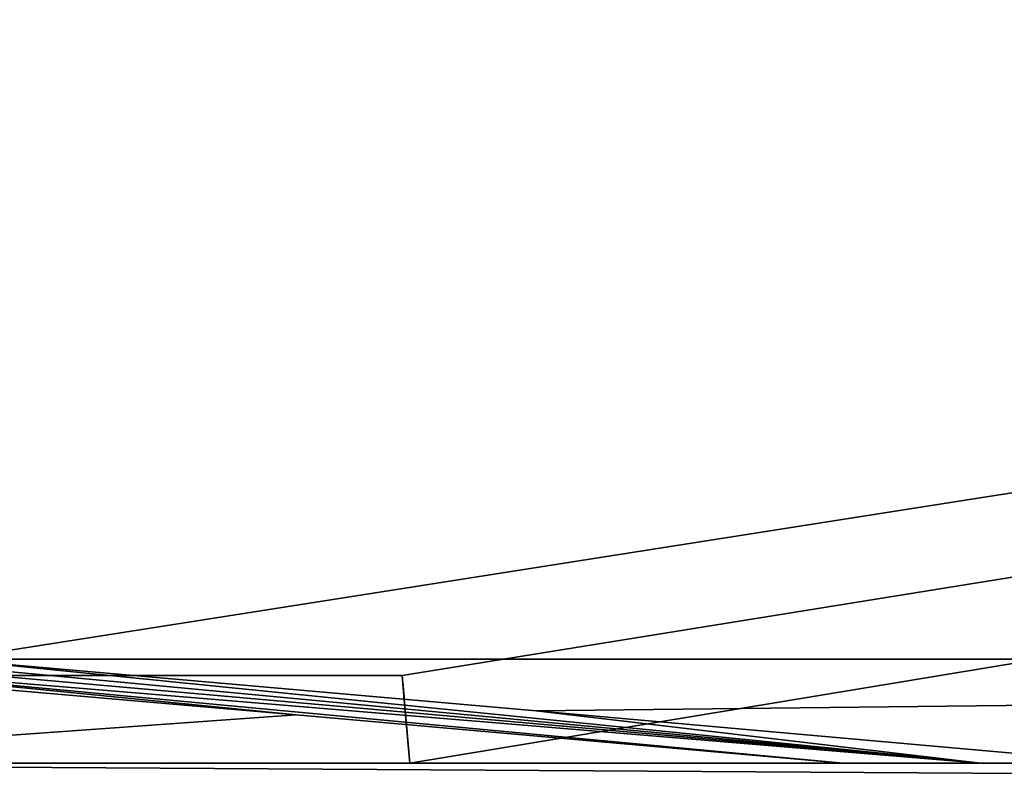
# Model space of a CAD drawing. Header units: millimetres. Extents: x -168 to 168, y -6 to 84.
# Tile 26 of 256: x -116.45 to -105.22, y -0.03 to 8.48. Entities that reach past the tile are written whole.
import ezdxf

# ---------------------------------------------------------------- set-up
doc = ezdxf.new("R2010")
doc.units = ezdxf.units.MM
doc.header["$LTSCALE"] = 65.185185
for name, color, linetype in [('177', 7, 'CONTINUOUS'), ('259', 7, 'CONTINUOUS'), ('260', 7, 'CONTINUOUS'), ('263', 7, 'CONTINUOUS'), ('325', 7, 'CONTINUOUS'), ('330', 7, 'CONTINUOUS'), ('331', 7, 'CONTINUOUS'), ('566', 7, 'CONTINUOUS'), ('569', 7, 'CONTINUOUS'), ('570', 7, 'CONTINUOUS'), ('571', 7, 'CONTINUOUS'), ('66', 7, 'CONTINUOUS'), ('67', 7, 'CONTINUOUS')]:
    doc.layers.add(name, color=color, linetype=linetype)

msp = doc.modelspace()

# ---------------------------------------------------------------- linework, layer by layer
at = {"layer": '177', "linetype": 'Continuous'}
for points in [[(123.901, 0, 124.9), (-123.901, 0, 124.9), (123.835, -1.522, 124.834), (123.901, 0, 124.9)], [(123.835, -1.522, 124.834), (-123.901, 0, 124.9), (-123.835, -1.522, 124.834), (123.835, -1.522, 124.834)]]:
    msp.add_3dface(points, dxfattribs=at)
at = {"layer": '259', "linetype": 'Continuous'}
for points in [[(106.342, 0, -123.61), (-112, 0, -123.802), (121.009, 0, -124.109), (106.342, 0, -123.61)], [(-106.342, 0, -123.609), (-112, 0, -123.802), (106.342, 0, -123.61), (-106.342, 0, -123.609)], [(121.009, 0, -124.109), (-112, 0, -125), (125, 0, -125), (121.009, 0, -124.109)], [(-112, 0, -123.802), (-112, 0, -125), (121.009, 0, -124.109), (-112, 0, -123.802)], [(104.945, 0, -123.572), (-106.342, 0, -123.609), (106.342, 0, -123.61), (104.945, 0, -123.572)], [(-104.945, 0, -123.572), (-106.342, 0, -123.609), (104.945, 0, -123.572), (-104.945, 0, -123.572)]]:
    msp.add_3dface(points, dxfattribs=at)
at = {"layer": '260', "linetype": 'Continuous'}
for points in [[(-118.413, 1, -124.991), (-124.659, 39.116, -124.659), (124.659, 39.116, -124.659), (-118.413, 1, -124.991)], [(-112.087, 1, -124.991), (-118.413, 1, -124.991), (124.659, 39.116, -124.659), (-112.087, 1, -124.991)], [(-112, 0, -125), (-112.087, 1, -124.991), (124.659, 39.116, -124.659), (-112, 0, -125)], [(125, 0, -125), (-112, 0, -125), (124.659, 39.116, -124.659), (125, 0, -125)]]:
    msp.add_3dface(points, dxfattribs=at)
at = {"layer": '263', "linetype": 'Continuous'}
for points in [[(-125, 0, 125), (112, 0, 125), (-124.659, 39.116, 124.659), (-125, 0, 125)], [(112.087, 1, 124.991), (118.413, 1, 124.991), (-124.659, 39.116, 124.659), (112.087, 1, 124.991)], [(118.413, 1, 124.991), (124.659, 39.116, 124.659), (-124.659, 39.116, 124.659), (118.413, 1, 124.991)], [(112, 0, 125), (112.087, 1, 124.991), (-124.659, 39.116, 124.659), (112, 0, 125)]]:
    msp.add_3dface(points, dxfattribs=at)
at = {"layer": '325', "linetype": 'Continuous'}
for points in [[(112, 0, 125), (-125, 0, 125), (-121.009, 0, 124.109), (112, 0, 125)], [(-106.342, 0, 123.61), (112, 0, 123.802), (-121.009, 0, 124.109), (-106.342, 0, 123.61)], [(112, 0, 123.802), (112, 0, 125), (-121.009, 0, 124.109), (112, 0, 123.802)], [(106.342, 0, 123.609), (112, 0, 123.802), (-106.342, 0, 123.61), (106.342, 0, 123.609)], [(-104.945, 0, 123.572), (106.342, 0, 123.609), (-106.342, 0, 123.61), (-104.945, 0, 123.572)]]:
    msp.add_3dface(points, dxfattribs=at)
at = {"layer": '330', "linetype": 'Continuous'}
for points in [[(-118.413, 1, -123.554), (-112.087, 1, -124.991), (-117.717, 1, -123.53), (-118.413, 1, -123.554)], [(-118.413, 1, -124.991), (-112.087, 1, -124.991), (-118.413, 1, -123.554), (-118.413, 1, -124.991)], [(-117.717, 1, -123.53), (-112.087, 1, -124.991), (-116.272, 1, -123.491), (-117.717, 1, -123.53)], [(-116.272, 1, -123.491), (-112.087, 1, -124.991), (-114.826, 1, -123.47), (-116.272, 1, -123.491)], [(-114.826, 1, -123.47), (-112.087, 1, -124.991), (-112.087, 1, -123.446), (-114.826, 1, -123.47)]]:
    msp.add_3dface(points, dxfattribs=at)
at = {"layer": '331', "linetype": 'Continuous'}
for points in [[(-112.055, 0.629, -123.52), (-112.087, 1, -124.991), (-112.044, 0.506, -123.568), (-112.055, 0.629, -123.52)], [(-112.087, 1, -124.991), (-112, 0, -123.802), (-112.044, 0.506, -123.568), (-112.087, 1, -124.991)], [(-112, 0, -125), (-112, 0, -123.802), (-112.087, 1, -124.991), (-112, 0, -125)], [(-112.066, 0.758, -123.489), (-112.087, 1, -124.991), (-112.055, 0.629, -123.52), (-112.066, 0.758, -123.489)], [(-112.087, 1, -123.446), (-112.087, 1, -124.991), (-112.066, 0.758, -123.489), (-112.087, 1, -123.446)]]:
    msp.add_3dface(points, dxfattribs=at)
at = {"layer": '566', "linetype": 'Continuous'}
for points in [[(-58.64, 1.187, 122.913), (-117.279, 1.187, 123.306), (-110.557, 0.599, 123.352), (-58.64, 1.187, 122.913)], [(-103.836, 0, 123.402), (-58.64, 1.187, 122.913), (-110.557, 0.599, 123.352), (-103.836, 0, 123.402)]]:
    msp.add_3dface(points, dxfattribs=at)
at = {"layer": '569', "linetype": 'Continuous'}
for points in [[(-117.278, 1.187, -123.306), (-58.639, 1.187, -122.913), (-110.557, 0.599, -123.352), (-117.278, 1.187, -123.306)], [(-110.557, 0.599, -123.352), (-58.639, 1.187, -122.913), (-103.837, 0, -123.402), (-110.557, 0.599, -123.352)]]:
    msp.add_3dface(points, dxfattribs=at)
at = {"layer": '570', "linetype": 'Continuous'}
for points in [[(-119.53, 1.168, -123.352), (-119.523, 1.245, -123.325), (-105.486, 0, -123.425), (-119.53, 1.168, -123.352)], [(-119.523, 1.245, -123.325), (-118.408, 1.216, -123.314), (-105.486, 0, -123.425), (-119.523, 1.245, -123.325)], [(-119.536, 1.093, -123.383), (-119.53, 1.168, -123.352), (-113.296, 0.552, -123.423), (-119.536, 1.093, -123.383)], [(-107.057, 0, -123.468), (-119.53, 1.168, -123.352), (-105.486, 0, -123.425), (-107.057, 0, -123.468)], [(-113.296, 0.552, -123.423), (-119.53, 1.168, -123.352), (-107.057, 0, -123.468), (-113.296, 0.552, -123.423)], [(-118.408, 1.216, -123.314), (-117.278, 1.187, -123.306), (-105.486, 0, -123.425), (-118.408, 1.216, -123.314)], [(-117.278, 1.187, -123.306), (-110.557, 0.599, -123.352), (-105.486, 0, -123.425), (-117.278, 1.187, -123.306)], [(-110.557, 0.599, -123.352), (-103.837, 0, -123.402), (-105.486, 0, -123.425), (-110.557, 0.599, -123.352)]]:
    msp.add_3dface(points, dxfattribs=at)
at = {"layer": '571', "linetype": 'Continuous'}
for points in [[(-119.536, 1.093, -123.383), (-113.296, 0.552, -123.423), (-121.014, 0, -123.944), (-119.536, 1.093, -123.383)], [(-113.296, 0.552, -123.423), (-107.057, 0, -123.468), (-121.014, 0, -123.944), (-113.296, 0.552, -123.423)]]:
    msp.add_3dface(points, dxfattribs=at)
at = {"layer": '66', "linetype": 'Continuous'}
for points in [[(123.901, 0, -124.9), (-123.835, -1.522, -124.834), (-123.901, 0, -124.9), (123.901, 0, -124.9)], [(123.835, -1.522, -124.834), (-123.835, -1.522, -124.834), (123.901, 0, -124.9), (123.835, -1.522, -124.834)]]:
    msp.add_3dface(points, dxfattribs=at)
at = {"layer": '67', "linetype": 'Continuous'}
for points in [[(123.901, 0, 124.9), (-123.901, 0, -124.9), (-123.901, 0, 124.9), (123.901, 0, 124.9)], [(123.901, 0, -124.9), (-123.901, 0, -124.9), (123.901, 0, 124.9), (123.901, 0, -124.9)]]:
    msp.add_3dface(points, dxfattribs=at)

doc.saveas('drawing.dxf')
